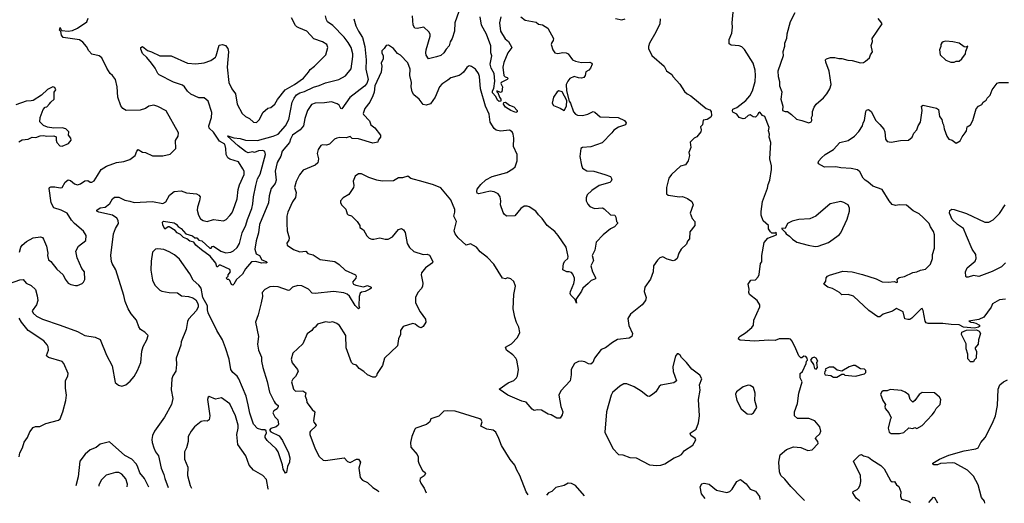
# Model space of a CAD drawing. Extents: x 1954683 to 2060285, y 904798 to 1016299.
# Tile 62 of 256: x 1984692 to 1994264, y 906434 to 911137. Entities that reach past the tile are written whole.
import ezdxf

# ---------------------------------------------------------------- set-up
doc = ezdxf.new("R2010")
doc.units = 0

msp = doc.modelspace()

# ---------------------------------------------------------------- linework, layer by layer
at = {"layer": '0CON10XD'}
for points in [[(1988961.4, 911215), (1988921.4, 911105), (1988919.1, 911025), (1988897.7, 910955), (1988877.6, 910922.4), (1988867.1, 910882.9), (1988839.7, 910850.3), (1988815, 910812.9), (1988785, 910790), (1988745, 910774.3), (1988665, 910757.5), (1988645, 910792.5), (1988640.8, 910815), (1988644.3, 910845), (1988682.2, 910975), (1988682.5, 910995), (1988669.3, 911019.3), (1988622.6, 911062.6), (1988555, 911050), (1988535, 911055.8), (1988518.2, 911085), (1988510, 911175)], [(1992321.8, 906462.9), (1992291.3, 906491.3), (1992188.3, 906598.3), (1992129.2, 906669.2), (1992092.9, 906705), (1992079.1, 906739.1), (1992072.5, 906835), (1992084.2, 906905.8), (1992145, 906958.8), (1992215, 906983.8), (1992285, 906977.8), (1992355, 906947.5), (1992395.7, 906954.3), (1992454.2, 907015), (1992450.8, 907035), (1992428, 907065), (1992432, 907075), (1992470.6, 907109.4), (1992480, 907135), (1992469.3, 907179.3), (1992421.2, 907235), (1992365, 907258.6), (1992255, 907258.8), (1992224, 907285), (1992225.8, 907324.2), (1992252, 907405), (1992268, 907505), (1992298.8, 907615), (1992278.8, 907655), (1992280, 907695), (1992303.3, 907715), (1992337.5, 907795), (1992340, 907815), (1992350, 907825), (1992347.5, 907845), (1992335, 907862.5), (1992313.6, 907866.4), (1992295, 907850), (1992285, 907850), (1992267, 907867), (1992237.7, 907937.7), (1992200.7, 908010.7), (1992185, 908030), (1992173.6, 908033.6), (1992075, 908033.8), (1992035, 908016), (1991975, 908021.9), (1991835, 908010), (1991695, 908020.8), (1991680, 908030), (1991682, 908045), (1991695, 908060), (1991749.1, 908090.9), (1991808.8, 908145), (1991825, 908167.5), (1991828.8, 908215), (1991888.8, 908345), (1991886.2, 908365), (1991861.2, 908405), (1991786.7, 908465), (1991780, 908485), (1991782.5, 908515), (1991773.6, 908566.4), (1991800, 908605), (1991845, 908607.5), (1991870, 908635), (1991879.3, 908660.7), (1991893.6, 908766.4), (1991906.4, 908783.6), (1991906.2, 908845), (1991928.8, 908971.2), (1991965, 909012.5), (1992050, 909045), (1992045, 909070), (1992035, 909060), (1992005, 909060), (1991990, 909075), (1991973, 909103), (1991970, 909135), (1991919.5, 909179.5), (1991900, 909235), (1991901.2, 909271.2), (1991911.7, 909368.3), (1991962.7, 909497.3), (1991967.1, 909535), (1991984.3, 909575), (1992000.5, 909679.5), (1991999.2, 909715), (1991984, 909785), (1991994.1, 909944.1), (1991976.7, 909995), (1991980, 910025), (1991972.5, 910055), (1991979.3, 910089.3), (1991937, 910197), (1991913.9, 910203.9), (1991887, 910237), (1991875, 910230), (1991865, 910210), (1991845, 910190), (1991822.3, 910192.3), (1991795, 910212.5), (1991775, 910206.7), (1991742.5, 910175), (1991725, 910171.2), (1991687.5, 910185), (1991665, 910216.7), (1991626.2, 910236.2), (1991622, 910252), (1991625, 910266.2), (1991665, 910283.8), (1991749.7, 910350.3), (1991789.2, 910395), (1991815.8, 910445), (1991843, 910537), (1991846.7, 910593.3), (1991842.5, 910645), (1991823.2, 910713.2), (1991737.5, 910847.5), (1991711.7, 910871.7), (1991685, 910882.5), (1991608.8, 910888.8), (1991590.5, 910900.5), (1991590, 910945), (1991615.6, 911004.4), (1991621.2, 911065), (1991617.5, 911105), (1991631.9, 911245)], [(1992228.8, 911205), (1992182.5, 911115), (1992150, 910995), (1992148, 910955), (1992126.2, 910905), (1992128, 910875), (1992110.8, 910825), (1992113.8, 910785), (1992062.9, 910635), (1992064.2, 910585), (1992079.2, 910535), (1992080, 910495), (1992100, 910435), (1992091.2, 910365), (1992111.2, 910295), (1992107.5, 910255), (1992133.9, 910243.9), (1992155, 910243.3), (1992196.7, 910215), (1992245, 910169.2), (1992295.6, 910155.6), (1992365, 910133.3)], [(1984595, 908572.4), (1984695, 908608.8), (1984725, 908609.2), (1984754.6, 908574.6), (1984805, 908550.8), (1984845, 908512.5), (1984862.2, 908452.2), (1984868.2, 908405), (1984855.9, 908364.1), (1984815, 908306.7), (1984822.6, 908282.6), (1984856.2, 908255), (1984915, 908224.4), (1985085.4, 908165.4), (1985255, 908105.7), (1985325, 908064.5), (1985425, 908050.9), (1985475, 908025.8), (1985535.5, 907875.5), (1985591.3, 907771.3), (1985619.3, 907609.3), (1985652.3, 907582.3), (1985685, 907572), (1985725, 907586), (1985765, 907620.8), (1985805, 907668.1), (1985838, 907725), (1985870, 907805), (1985880, 907915), (1985891.4, 907958.6), (1985928.6, 908025), (1985940, 908065), (1985909.3, 908099.3), (1985867.5, 908125), (1985851.4, 908151.4), (1985827.8, 908215), (1985776.4, 908276.4), (1985746.9, 908326.9), (1985718.9, 908395), (1985706.4, 908456.4), (1985627.6, 908705), (1985591.2, 908765), (1985585.4, 908785), (1985580, 908845), (1985605.7, 909055), (1985623, 909107), (1985652.7, 909155), (1985650.9, 909185), (1985637.3, 909207.3), (1985593.8, 909235), (1985462, 909265), (1985443.8, 909275), (1985441.2, 909285), (1985475, 909306.2), (1985523.3, 909315), (1985536.6, 909323.4), (1985569.6, 909350.4), (1985595.6, 909395), (1985615, 909411.9), (1985655, 909411.1), (1985715, 909382.3), (1985762.4, 909372.4), (1985805, 909358.5), (1985985, 909368.4), (1986085, 909348.6), (1986112.8, 909367.2), (1986148.9, 909431.1), (1986195, 909466.4), (1986263.6, 909473.6), (1986315, 909452.2), (1986412.7, 909442.7), (1986435, 909431.2), (1986445.8, 909415), (1986440, 909375), (1986419.5, 909315), (1986417.5, 909285), (1986429.5, 909235), (1986451.6, 909201.6), (1986475, 909185.4), (1986515, 909174.5), (1986575, 909194.3), (1986675, 909182), (1986698.8, 909195), (1986736.2, 909233.8), (1986755, 909256), (1986768.5, 909285), (1986807.3, 909395), (1986816.7, 909485), (1986829.7, 909530.3), (1986875, 909632.5), (1986874.3, 909664.3), (1986862.5, 909685), (1986819.4, 909755), (1986735, 909780), (1986714.3, 909795), (1986700.5, 909825), (1986697.7, 909885), (1986685.4, 909925), (1986636.3, 909956.3), (1986575, 910044.2), (1986535, 910083.3), (1986530, 910105), (1986556, 910185), (1986558.7, 910235), (1986524.6, 910345), (1986485, 910376.2), (1986435, 910377.5), (1986355, 910412), (1986323.2, 910443.2), (1986296.2, 910485), (1986275, 910500), (1986188.2, 910528.2), (1986049.5, 910599.5), (1986033.8, 910615), (1986010, 910665), (1985973.3, 910715), (1985929.2, 910769.2), (1985885, 910809.2), (1985868.8, 910848.8), (1985871.2, 910865), (1985885, 910875.8), (1985935.7, 910835.7), (1985975, 910825.5), (1986055, 910786.4), (1986165, 910784.5), (1986325, 910715.4), (1986405, 910706.5), (1986485, 910717.5), (1986550.9, 910739.1), (1986595, 910772.9), (1986602.2, 910785), (1986631.9, 910888.1), (1986665, 910896), (1986693.3, 910885), (1986715.3, 910855.3), (1986723.9, 910823.9), (1986710, 910675), (1986726.7, 910525), (1986755.7, 910465), (1986788.9, 910415), (1986805.6, 910315), (1986855, 910224), (1986886.4, 910196.4), (1986927.4, 910177.4), (1986965, 910140), (1986995, 910136.2), (1987025, 910166.7), (1987056, 910235), (1987103.3, 910275), (1987135, 910283.3), (1987171.2, 910315), (1987197.8, 910362.2), (1987274.7, 910455.3), (1987365, 910506.2), (1987451.9, 910568.1), (1987501.1, 910625), (1987515, 910650.8), (1987559.2, 910685), (1987670, 910795), (1987689.5, 910865), (1987679.2, 910895), (1987635, 910921.4), (1987551.3, 910951.3), (1987484.1, 911024.1), (1987405, 911056), (1987385.9, 911065.9), (1987375, 911080), (1987336.2, 911155)], [(1984692.2, 908875), (1984702.2, 908925), (1984715, 908945.8), (1984758.9, 908981.1), (1984825, 909014.2), (1984895, 909026.7), (1984915, 909017.5), (1984925, 909002.5), (1984952, 908935), (1984966.7, 908865), (1984964, 908844), (1984971.7, 908801.7), (1984995, 908786.7), (1985052.4, 908712.4), (1985114.3, 908654.3), (1985133.8, 908615), (1985165, 908573.3), (1985191.2, 908561.2), (1985235, 908552), (1985255, 908553.8), (1985298.3, 908571.7), (1985312.5, 908585), (1985325, 908610), (1985321.2, 908685), (1985297.3, 908717.3), (1985251.2, 908821.2), (1985238.8, 908885), (1985263.3, 908935), (1985335, 908990), (1985339.3, 909039.3), (1985311.7, 909081.7), (1985224.3, 909154.3), (1985195, 909186.2), (1985153.3, 909255), (1985096.7, 909285), (1985025, 909306.2), (1985000, 909355), (1984977.5, 909495), (1984983.4, 909506.6), (1984995, 909511.4), (1985035, 909513.1), (1985085, 909500.8), (1985105, 909506), (1985135, 909556), (1985165, 909580.8), (1985185, 909574.2), (1985225, 909539.4), (1985255, 909532.2), (1985285, 909540), (1985325, 909569.2), (1985355, 909572), (1985378.3, 909558.3), (1985395, 909556.2), (1985415, 909570), (1985448.6, 909621.4), (1985485, 909679.2), (1985535, 909712.9), (1985635, 909748), (1985705, 909756.7), (1985763.6, 909776.4), (1985815, 909816.7), (1985831.7, 909858.3), (1985845, 909873.3), (1985885, 909848.8), (1985913.9, 909843.9), (1985985, 909813.8), (1986085, 909814), (1986155, 909830), (1986210, 909885), (1986207, 909963), (1986234, 910005), (1986235.7, 910035), (1986115, 910252), (1986034.2, 910294.2), (1985995, 910306), (1985947.5, 910295), (1985915, 910274), (1985865, 910258), (1985727.5, 910255), (1985695, 910274.2), (1985675, 910298), (1985648.1, 910381.9), (1985640.6, 910485), (1985624, 910555), (1985596, 910595), (1985573.2, 910613.2), (1985538.2, 910665), (1985489.4, 910765), (1985464.6, 910784.6), (1985395, 910802.9), (1985365.3, 910835.3), (1985343.3, 910875), (1985305, 910917.8), (1985275, 910939.5), (1985114.3, 910964.3), (1985100, 910985), (1985091.7, 911021.7), (1985080, 911035), (1985085, 911060), (1985091.7, 911041.7), (1985102.5, 911032.5), (1985165, 911025.7), (1985205, 911033.1), (1985255, 911055.6), (1985345.8, 911115), (1985358.3, 911151.7)], [(1987941.5, 911145), (1987961.4, 911078.6), (1987985.3, 911025), (1988024.1, 910965), (1988046.7, 910875), (1988060.2, 910745), (1988057.3, 910655), (1988080, 910555), (1988066.2, 910515), (1988045, 910491.2), (1987901.1, 910378.9), (1987825, 910271.2), (1987815, 910273.8), (1987796.9, 910305), (1987780.1, 910320.1), (1987725, 910339.1), (1987655, 910328), (1987565, 910324.6), (1987528.3, 910311.7), (1987489.8, 910255), (1987464.6, 910174.6), (1987452.5, 910105), (1987417.5, 910065), (1987345, 910013.5), (1987324.6, 909975.4), (1987315, 909942), (1987245, 909858.9), (1987229.5, 909810.5), (1987195, 909747.5), (1987176.5, 909665), (1987186.2, 909575), (1987175, 909542.5), (1987136.2, 909495), (1987116.2, 909425), (1987111.2, 909355), (1987024.3, 909145), (1987012.9, 909065), (1986990, 908985), (1986978.8, 908905), (1986991.7, 908861.7), (1987023.9, 908843.9), (1987045, 908802.5), (1987087.5, 908785), (1987098, 908775), (1987085, 908768), (1987065, 908772.5), (1987045, 908768.6), (1986985, 908784.5), (1986945, 908781.2), (1986887, 908713), (1986858.9, 908661.1), (1986800.8, 908609.2), (1986775.7, 908564.3), (1986765, 908556.7), (1986750.7, 908560.7), (1986735, 908600), (1986725, 908610), (1986711.7, 908611.7), (1986700, 908625), (1986718.3, 908641.7), (1986720, 908655), (1986742.5, 908685), (1986735, 908707.5), (1986645, 908750), (1986631.7, 908748.3), (1986616.7, 908733.3), (1986610, 908735), (1986598.3, 908768.3), (1986545, 908838.8), (1986458.3, 908898.3), (1986405, 908944), (1986385, 908974), (1986345, 908984.4), (1986316.8, 909006.8), (1986285, 909018.9), (1986255, 909046.7), (1986223.4, 909063.4), (1986205, 909086.7), (1986145, 909124), (1986135, 909123.3), (1986105, 909101.2), (1986083.1, 909143.1), (1986082.2, 909167.8), (1986091.7, 909178.3), (1986195, 909163.1), (1986215, 909149.4), (1986231.9, 909125), (1986261.5, 909105), (1986307.5, 909055), (1986373.3, 909035), (1986395, 909016.2), (1986416, 909015), (1986435, 908993.8), (1986462, 908985), (1986540, 908915), (1986552.5, 908915), (1986565, 908932.5), (1986575, 908933.8), (1986647.5, 908885), (1986695, 908871.2), (1986745, 908877.1), (1986772.1, 908887.9), (1986807.5, 908922.5), (1986830, 908960), (1986856.7, 909065), (1986892, 909138), (1986906.6, 909195), (1986949.5, 909300.5), (1986959.6, 909345), (1986964.7, 909415), (1986987.5, 909525), (1987005, 909589.2), (1987030, 909635), (1987082.7, 909825), (1987077.1, 909855), (1987055, 909865.6), (1987015, 909860.9), (1986975, 909845.6), (1986955, 909852), (1986915, 909843.6), (1986887.5, 909855), (1986815, 909910.6), (1986712.5, 910005), (1986715, 910008.8), (1986775, 909989.2), (1986835, 909980.8), (1986886.3, 909966.3), (1987005, 909962.9), (1987155, 910003.2), (1987205.3, 910024.7), (1987276.7, 910103.3), (1987307.3, 910165), (1987341.5, 910335), (1987360, 910375), (1987382.9, 910405), (1987415, 910425.3), (1987462.7, 910437.3), (1987550, 910480), (1987605, 910495.8), (1987665, 910523.1), (1987795, 910556.7), (1987859.1, 910590.9), (1987915, 910658.8), (1987932.3, 910777.7), (1987931.8, 910805), (1987915.7, 910865), (1987885.5, 910915), (1987845.7, 910965.7), (1987735, 911081.5), (1987686.2, 911116.2), (1987675, 911136), (1987666.4, 911175)], [(1989563.6, 911163.6), (1989605, 911131.4), (1989711.7, 911111.7), (1989735, 911093.8), (1989775, 911087.5), (1989825.7, 911055.7), (1989882.5, 910955), (1989879.2, 910935), (1989864.2, 910915), (1989859.4, 910895), (1989875.6, 910845), (1989895, 910814.3), (1989925, 910807.5), (1989971.2, 910818.8), (1990004.2, 910814.2), (1990025, 910803.3), (1990067.8, 910747.8), (1990095, 910732.5), (1990155, 910720.8), (1990235, 910722.5), (1990253.9, 910713.9), (1990256, 910705), (1990240.8, 910665), (1990225, 910646), (1990195, 910630), (1990188, 910595), (1990175, 910576.2), (1990155, 910569.2), (1990125, 910570), (1990082.5, 910585), (1990040, 910565), (1990019.5, 910540.5), (1990005.6, 910505), (1990008.9, 910445), (1990033.3, 910345), (1990045.7, 910325), (1990075, 910241.2), (1990095, 910217.5), (1990115, 910209.2), (1990165, 910206.2), (1990215, 910216.7), (1990267, 910243), (1990285, 910236), (1990335, 910192.5), (1990510, 910185), (1990572.5, 910155), (1990586.7, 910135), (1990580, 910115), (1990515, 910093.3), (1990467.3, 910062.7), (1990448, 910035), (1990355, 909938), (1990245, 909900), (1990165, 909892.9), (1990147.1, 909882.9), (1990137.5, 909805), (1990153.4, 909723.4), (1990165, 909694), (1990205, 909668), (1990275, 909664), (1990381.4, 909631.4), (1990435, 909613.3), (1990450, 909585), (1990443.6, 909566.4), (1990430, 909555), (1990325, 909526), (1990255, 909476), (1990208.8, 909435), (1990198.6, 909405), (1990200, 909375), (1990215, 909342), (1990235, 909321.2), (1990280.5, 909300.5), (1990356.4, 909306.4), (1990375, 909297.5), (1990435, 909240), (1990477.5, 909235), (1990488.8, 909215), (1990493.3, 909175), (1990502.5, 909165), (1990502.5, 909155), (1990475, 909121.2), (1990435, 909103.8), (1990365, 909046), (1990295.6, 908974.4), (1990284.2, 908895), (1990256.7, 908845), (1990270.6, 908795), (1990245.7, 908745), (1990259.2, 908685), (1990293.3, 908625), (1990285, 908613.8), (1990247.7, 908602.3), (1990219.7, 908570.3), (1990165.8, 908525), (1990154.2, 908495.8), (1990100, 908415), (1990105, 908380), (1990092.5, 908415), (1990048.8, 908458.8), (1990043, 908473), (1990045.8, 908495), (1990078.3, 908571.7), (1990087.1, 908605), (1990085.7, 908625), (1990070.9, 908660.9), (1990055, 908678.8), (1990035, 908686.2), (1990010, 908685), (1989973.3, 908705), (1989978, 908765), (1989990.9, 908789.1), (1990020, 908815), (1990023.3, 908835), (1990004.2, 908924.2), (1989927.9, 909037.9), (1989895.7, 909075.7), (1989818.6, 909135), (1989771.2, 909205), (1989735, 909240), (1989711.2, 909275), (1989645, 909316.7), (1989625, 909323.8), (1989595, 909323.3), (1989565, 909300), (1989505, 909230), (1989425, 909226.7), (1989401.2, 909245), (1989392.4, 909262.4), (1989368, 909335), (1989370, 909375), (1989362, 909415), (1989342.3, 909442.3), (1989305, 909462), (1989265, 909468.1), (1989155, 909443.3), (1989141.2, 909451.2), (1989136.2, 909465), (1989140, 909490), (1989176.7, 909535), (1989225, 909579.4), (1989285, 909613.1), (1989427.8, 909652.2), (1989486.2, 909685), (1989508.6, 909705), (1989528.1, 909765), (1989527.5, 909825), (1989491.2, 909905), (1989497.1, 909985), (1989490.6, 910025), (1989480.8, 910045), (1989455, 910061.4), (1989365, 910052), (1989325, 910061.2), (1989305, 910077.5), (1989265, 910140), (1989255, 910217.5), (1989220.8, 910295), (1989170.5, 910465), (1989162.5, 910585), (1989152, 910615), (1989124.1, 910654.1), (1989085, 910680), (1989065, 910686.7), (1989055, 910683.3), (1989038.3, 910671.7), (1989007.5, 910625), (1988985, 910605.7), (1988965, 910594.4), (1988885, 910572.2), (1988855, 910548.1), (1988795, 910508.2), (1988774.6, 910485), (1988731.2, 910385), (1988685, 910318.9), (1988645, 910305.6), (1988615, 910313.1), (1988574.5, 910365), (1988524.5, 910405), (1988507.3, 910435), (1988498.5, 910485), (1988500, 910525), (1988484, 910595), (1988488.8, 910655), (1988467, 910717), (1988395, 910792), (1988365, 910806.7), (1988325, 910856.2), (1988277.7, 910887.7), (1988255, 910886.7), (1988236.7, 910855), (1988214.2, 910835), (1988212.5, 910815), (1988224.2, 910785), (1988225.8, 910755), (1988206.7, 910715), (1988211.4, 910685), (1988206.2, 910625), (1988143.5, 910495), (1988137.6, 910432.4), (1988125, 910396.7), (1988095.7, 910334.3), (1988046.1, 910273.9), (1988032.5, 910225), (1988036.2, 910215), (1988092.6, 910152.6), (1988106.2, 910115), (1988146, 910086), (1988198.5, 910015), (1988200, 909995), (1988178.8, 909965), (1988173.3, 909946.7), (1988125, 909937.1), (1987985, 909978.1), (1987925, 909983.1), (1987905, 910002.5), (1987865, 909989.2), (1987805, 909990), (1987775.9, 909984.1), (1987754.2, 909975.8), (1987703.6, 909926.4), (1987675, 909917.5), (1987635, 909920), (1987620, 909915), (1987592.5, 909875), (1987583.9, 909836.1), (1987598, 909785), (1987591.2, 909745), (1987565, 909722), (1987446.8, 909673.2), (1987412.2, 909627.8), (1987381.1, 909565), (1987363.1, 909505), (1987380, 909455), (1987372.7, 909407.3), (1987345, 909366.7), (1987297.5, 909265), (1987288, 909225), (1987288.6, 909155), (1987292, 909085), (1987313.3, 909015), (1987307.7, 908992.3), (1987290, 908965), (1987292.5, 908945), (1987353.2, 908903.2), (1987415, 908880), (1987475, 908886.2), (1987495, 908862), (1987545, 908850.8), (1987615, 908805.7), (1987755, 908784), (1987797.4, 908757.4), (1987855, 908700), (1987956.2, 908655), (1987963.6, 908643.6), (1987961.2, 908625), (1987926.7, 908585), (1987937.5, 908565), (1987960, 908555), (1988035, 908540.8), (1988075, 908552.9), (1988108.8, 908535), (1988110, 908525), (1988095, 908516.2), (1988050, 908495), (1988015, 908486.9), (1988003.4, 908476.6), (1987992.9, 908445), (1987988.8, 908355), (1987995.6, 908335), (1987985.8, 908324.2), (1987955, 908358.8), (1987897.9, 908447.9), (1987876.8, 908466.8), (1987845, 908480.4), (1987744.5, 908494.5), (1987565.5, 908474.5), (1987536.9, 908476.9), (1987501.2, 908515), (1987435, 908548.2), (1987395, 908552.5), (1987345, 908537.1), (1987315, 908505.7), (1987305, 908502.5), (1987205, 908538), (1987155, 908543.3), (1987125, 908540), (1987075, 908513.3), (1987050, 908485), (1987051.2, 908445), (1987040, 908385), (1987012.3, 908267.7), (1986985.8, 908195), (1987014, 908055), (1987003.2, 907983.2), (1987015, 907923.3), (1987042.2, 907855), (1987043.1, 907815), (1987055.5, 907755), (1987098.1, 907618.1), (1987119.4, 907515), (1987165.7, 907425)], [(1990918, 911145), (1990916, 911095), (1990877.5, 911015), (1990815, 910910), (1990803.6, 910876.4), (1990803.8, 910855), (1990838.3, 910788.3), (1990955.9, 910685.9), (1990980.5, 910640.5), (1991032.5, 910605), (1991045, 910582.5), (1991108.8, 910508.8), (1991155, 910437.5), (1991182.5, 910415), (1991217.5, 910395), (1991365, 910273.8), (1991401.7, 910261.7), (1991413.3, 910245), (1991416.7, 910205), (1991409.5, 910190.5), (1991375, 910167.5), (1991335, 910160), (1991330, 910115), (1991310, 910095), (1991317.5, 910065), (1991312.5, 910045), (1991275, 909997.5), (1991247.5, 909985), (1991211.2, 909945), (1991216.7, 909895), (1991197.5, 909845), (1991203.3, 909815), (1991191.2, 909765), (1991165, 909726.7), (1991115, 909713.8), (1991027.6, 909632.4), (1991004.2, 909595), (1990978.8, 909505), (1990980, 909445), (1990995, 909430), (1991105, 909413.8), (1991135, 909417.5), (1991185, 909398.8), (1991227.9, 909367.9), (1991240, 909335), (1991210, 909255), (1991231.2, 909205), (1991253.9, 909173.9), (1991256.7, 909135), (1991207.5, 909075), (1991203.3, 909005), (1991185, 908982.5), (1991174, 908955), (1991121.2, 908905), (1991098.8, 908865), (1991084.1, 908815.9), (1991065, 908800), (1991045, 908793.3), (1990987.7, 908807.7), (1990945, 908830), (1990915, 908822.5), (1990891.7, 908798.3), (1990855, 908742.5), (1990850, 908685), (1990826, 908615), (1990770, 908535), (1990764.1, 908494.1), (1990784, 908435), (1990775.8, 908405), (1990744, 908365), (1990631.2, 908275), (1990605, 908230), (1990614.2, 908164.2), (1990648.8, 908085), (1990642.5, 908055), (1990618.3, 908041.7), (1990505, 908025.7), (1990455, 907999.2), (1990385.5, 907944.5), (1990345, 907930), (1990280, 907845), (1990264, 907805), (1990245, 907788.8), (1990221.2, 907791.2), (1990185, 907810), (1990155, 907816.7), (1990125, 907812.5), (1990085, 907792.5), (1990053.3, 907735), (1990053.8, 907685), (1990043.8, 907625), (1989951.7, 907528.3), (1989933.9, 907486.1), (1989952, 907375), (1989972, 907325), (1989965.9, 907294.1), (1989945, 907262.5), (1989915, 907263.8), (1989857.5, 907295), (1989830.5, 907300.5), (1989765, 907340), (1989725, 907343.3), (1989695, 907336.7), (1989675, 907350), (1989615, 907416.2), (1989575, 907426.2), (1989437.5, 907485), (1989352.5, 907545), (1989442.5, 907605), (1989495, 907627.5), (1989522.5, 907655), (1989532.5, 907675), (1989542.5, 907735), (1989526.2, 907825), (1989516.2, 907845), (1989487, 907877), (1989426.2, 907925), (1989416.4, 907953.6), (1989472.5, 907985), (1989531.2, 908045), (1989553.6, 908096.4), (1989545, 908147.5), (1989521.2, 908191.2), (1989504.2, 908244.2), (1989488.6, 908325), (1989495.8, 908465), (1989510.8, 908545), (1989495, 908592.5), (1989466.1, 908616.1), (1989435, 908626.7), (1989415, 908617.5), (1989385, 908622.5), (1989300.3, 908760.3), (1989238.8, 908825), (1989170.3, 908880.3), (1989132.5, 908925), (1989075, 908958), (1989032.5, 908945), (1988956.2, 909015), (1988926, 909055), (1988916, 909085), (1988937.5, 909175), (1988914.2, 909225), (1988924, 909265), (1988922.3, 909292.3), (1988884, 909385), (1988785, 909501.2), (1988715, 909532.5), (1988615, 909558.6)], [(1989370, 911165), (1989356.2, 911105), (1989366.1, 911026.1), (1989410.9, 910950.9), (1989443.3, 910925), (1989477.7, 910867.7), (1989437, 910813), (1989399.5, 910720.5), (1989390.6, 910675), (1989400, 910595), (1989411.4, 910581.4), (1989432.5, 910575), (1989440, 910565), (1989432.5, 910555), (1989373.3, 910525), (1989371.2, 910515), (1989386.2, 910485), (1989380, 910435), (1989365, 910430), (1989330, 910445), (1989330, 910435), (1989340, 910430), (1989356.2, 910385), (1989370, 910365), (1989371.2, 910345), (1989355, 910342.1), (1989336.7, 910355), (1989319.8, 910389.8), (1989289.2, 910425), (1989287.1, 910445), (1989301.8, 910468.2), (1989312.6, 910537.4), (1989303.8, 910615), (1989275.3, 910665), (1989264.8, 910705), (1989282.2, 910785), (1989273.8, 910815), (1989272.6, 910882.6), (1989231.9, 910995), (1989181.4, 911085), (1989170.3, 911165)], [(1990485, 911148.8), (1990545, 911133.8), (1990576.7, 911145)], [(1992365, 910133.3), (1992387.5, 910145), (1992392.5, 910155), (1992388.8, 910185), (1992398, 910205), (1992400, 910245), (1992414, 910285), (1992434, 910315), (1992505, 910376), (1992539.2, 910415), (1992567.5, 910465), (1992580, 910505), (1992560, 910635), (1992527.5, 910725), (1992526.2, 910745), (1992535, 910756), (1992575, 910768), (1992615, 910770), (1992655, 910758.8), (1992685, 910758.8), (1992744.1, 910744.1), (1992785, 910741.2), (1992865, 910717.5), (1992895, 910721.2), (1992915, 910732), (1992953.6, 910766.4), (1992963.3, 910795), (1992983.3, 910825), (1992968.8, 910885), (1992981.2, 910925), (1992978.8, 910955), (1993076.7, 911095), (1993065, 911117.5), (1993037.3, 911147.3)], [(1993775, 910722.5), (1993797, 910733), (1993825, 910732.5), (1993852.5, 910755), (1993887.5, 910805), (1993888.3, 910831.7), (1993910, 910880), (1993895, 910870), (1993875, 910873.3), (1993825, 910908), (1993765, 910920), (1993695, 910927.5), (1993669.3, 910920.7), (1993657, 910913), (1993647.5, 910895), (1993646.7, 910875), (1993632.5, 910845), (1993640, 910795), (1993695, 910743.3), (1993745, 910723.3), (1993775, 910722.5)], [(1984685, 909950), (1984715, 909970), (1984775, 909973.8), (1984815, 909993.8), (1984848.3, 909991.7), (1984891.7, 910008.3), (1984925, 910010), (1984955, 910003.3), (1985025, 910007.5), (1985046.7, 909996.7), (1985046.2, 909965), (1985054.2, 909944.2), (1985081.7, 909911.7), (1985105, 909906.7), (1985165.8, 909934.2), (1985193.6, 909966.4), (1985190, 909985), (1985167.5, 910015), (1985170, 910045), (1985140, 910075), (1985105, 910086.7), (1985025, 910083.3), (1984963, 910093), (1984925, 910107.5), (1984887.5, 910145), (1984893, 910187), (1984920, 910265), (1984940, 910285), (1984955, 910290), (1984983, 910317), (1984993.6, 910336.4), (1985027.5, 910365), (1985028.3, 910431.7), (1985042.5, 910455), (1985035, 910477.5), (1985015, 910482.5), (1984961.7, 910458.3), (1984905, 910402.5), (1984825, 910352.5), (1984803.6, 910346.4), (1984755, 910346), (1984655, 910310)], [(1989985, 910252.5), (1990007.5, 910295), (1990012.3, 910352.3), (1989964.3, 910434.3), (1989935, 910446), (1989916.1, 910433.9), (1989880, 910385), (1989867.5, 910325), (1989881.7, 910301.7), (1989945, 910276.7), (1989985, 910252.5)], [(1994275, 908420), (1994215.7, 908414.3), (1994147.5, 908375), (1994135, 908342.5), (1994063.8, 908245), (1994015, 908223.1), (1993920, 908205), (1993940, 908195), (1993965, 908192.5), (1993986.8, 908186.8), (1994023.3, 908165), (1994023.3, 908155), (1994012.7, 908147.3), (1993973, 908137), (1993867, 908147), (1993825, 908170), (1993748.3, 908171.7), (1993665, 908184.3), (1993525, 908183.3), (1993505, 908190), (1993496, 908205), (1993475, 908307.5), (1993465, 908328), (1993455, 908326), (1993365, 908234.3), (1993345, 908222.5), (1993325, 908220), (1993297, 908227), (1993279.2, 908295), (1993215, 908328.8), (1993176.3, 908303.7), (1993085.7, 908274.3), (1993055, 908248.8), (1993035, 908246.7), (1992947.6, 908307.6), (1992798.8, 908448.8), (1992745, 908463.8), (1992685, 908462.5), (1992663.3, 908485), (1992595, 908524.2), (1992547.5, 908535), (1992510, 908565), (1992527.5, 908595), (1992533.4, 908626.6), (1992546.6, 908643.4), (1992565, 908652.9), (1992695, 908690), (1992785, 908684), (1992885, 908658.2), (1993017.6, 908617.6), (1993075, 908589.2), (1993135, 908584.3), (1993195, 908590), (1993215, 908582.5), (1993226.2, 908585), (1993222.5, 908615), (1993240.5, 908629.5), (1993295, 908638.1), (1993375, 908679.2), (1993415, 908684.2), (1993447.7, 908702.3), (1993498.3, 908711.7), (1993545, 908760), (1993566.1, 908815), (1993566.2, 908855), (1993585.2, 908915), (1993586.7, 909045), (1993575, 909077.5), (1993545, 909122.5), (1993532, 909155), (1993475, 909213.3), (1993435, 909248.8), (1993378.8, 909278.8), (1993312.6, 909332.6), (1993245, 909337.5), (1993205, 909330.8), (1993175, 909338.8), (1993144, 909374), (1993075.9, 909485.9), (1992987.3, 909517.3), (1992938.7, 909558.7), (1992910, 909575), (1992892.3, 909595), (1992858.2, 909658.2), (1992836.3, 909676.3), (1992775, 909691.1), (1992675, 909696.9), (1992626.3, 909706.3), (1992515, 909701.2), (1992457.5, 909735), (1992453.8, 909745), (1992460, 909765), (1992486.7, 909795), (1992522, 909825), (1992605, 909876), (1992665, 909941.9), (1992746.6, 909963.4), (1992806.4, 910003.6), (1992849.1, 910050.9), (1992885.7, 910105), (1992892, 910135), (1992903.8, 910155), (1992916.7, 910245), (1992923.8, 910256.2), (1992945, 910262), (1992968.6, 910245), (1993016, 910155), (1993055, 910118.8), (1993091.2, 910071.2), (1993101.2, 910045), (1993110, 909975), (1993123.9, 909953.9), (1993165, 909946.2), (1993255, 909962), (1993333.6, 909966.4), (1993366.7, 909995), (1993385, 910033.3), (1993413.3, 910065), (1993426, 910105), (1993449.7, 910140.3), (1993464.4, 910255), (1993458.8, 910295), (1993475, 910305.8), (1993605, 910278), (1993624.1, 910264.1), (1993632.5, 910195), (1993656, 910165), (1993662, 910135), (1993674.2, 910114.2), (1993679.2, 910075), (1993706.2, 910005), (1993726, 909976), (1993756.1, 909966.1), (1993795, 909937.5), (1993835, 909960), (1993853.1, 909996.9), (1993882, 910035), (1993897.8, 910055), (1993904.4, 910095.6), (1993935.8, 910115), (1993956.9, 910155), (1993989.3, 910270.7), (1994013.3, 910295), (1994045, 910312.5), (1994057.5, 910335), (1994086.7, 910355), (1994096.7, 910375), (1994125, 910403.8), (1994144.3, 910455), (1994195, 910520), (1994215, 910525.8), (1994305, 910525.7)], [(1989515, 910234.4), (1989466.2, 910255), (1989415, 910286.7), (1989396.7, 910315), (1989399.2, 910330.8), (1989415, 910334.3), (1989455, 910306), (1989495, 910290), (1989529.2, 910255), (1989530, 910240), (1989515, 910234.4)], [(1988615, 909558.6), (1988495, 909594.2), (1988465, 909615.8), (1988415, 909600), (1988375, 909598.6), (1988325, 909568.6), (1988215, 909566.2), (1988165, 909576.2), (1988085, 909603.8), (1988016.4, 909636.4), (1987985, 909636.7), (1987953.3, 909615), (1987934.1, 909565.9), (1987940, 909525), (1987936.2, 909505), (1987893.6, 909436.4), (1987837.5, 909405), (1987810, 909375), (1987810, 909355), (1987823, 909333), (1987862.5, 909295), (1987875, 909250), (1987885, 909240), (1987919.3, 909229.3), (1987972.5, 909175), (1987997.5, 909135), (1988000, 909115), (1988035, 909092.5), (1988066.7, 909035), (1988091.2, 909011.2), (1988115, 909002), (1988135, 909002.5), (1988195, 909014.4), (1988245, 909002.5), (1988275, 909002), (1988315, 909026.2), (1988375, 909097.5), (1988405, 909107.5), (1988425, 909092.5), (1988438.8, 909068.8), (1988460.6, 908960.6), (1988480.9, 908920.9), (1988525, 908884), (1988613.2, 908853.2), (1988655, 908856), (1988677.3, 908847.3), (1988708, 908785), (1988705, 908773.3), (1988635.8, 908724.2), (1988598.8, 908675), (1988594, 908655), (1988610, 908575), (1988608.6, 908545), (1988597.8, 908522.2), (1988563.8, 908485), (1988540, 908435), (1988539.2, 908385), (1988586.9, 908295), (1988638.1, 908225), (1988641.4, 908195), (1988616.2, 908155), (1988595, 908142), (1988568.8, 908148.8), (1988537.7, 908177.7), (1988515, 908181.2), (1988420, 908155), (1988393.3, 908115), (1988393.3, 908075), (1988373.8, 908035), (1988363.6, 907966.4), (1988240, 907845), (1988218.6, 907775), (1988168, 907695), (1988162.5, 907675), (1988148, 907662), (1988125, 907660), (1988072.9, 907682.9), (1988037.6, 907717.6), (1987994, 907745), (1987965, 907776.2), (1987935, 907788.8), (1987918.8, 907805), (1987866.7, 907945), (1987862, 908065), (1987802.7, 908162.7), (1987775, 908183.8), (1987735, 908197.5), (1987705, 908192), (1987665, 908200), (1987586.7, 908175), (1987563.9, 908146.1), (1987543.8, 908135), (1987533.8, 908115), (1987487.7, 908082.3), (1987443.8, 907985), (1987346.2, 907895), (1987330.8, 907835), (1987341.7, 907801.7), (1987394, 907735), (1987400.8, 907715), (1987375, 907666.7), (1987348.3, 907641.7), (1987335.8, 907615), (1987353.1, 907545), (1987375, 907525.6), (1987445, 907527.5), (1987475, 907510), (1987467.5, 907475), (1987479.2, 907445), (1987482.5, 907415), (1987535.6, 907345.6), (1987560, 907325), (1987548.6, 907235), (1987552.4, 907222.4), (1987576, 907195), (1987572, 907185), (1987518, 907135), (1987512, 907125), (1987512.5, 907105), (1987564.5, 906964.5), (1987605, 906890), (1987642.5, 906855), (1987665, 906851.2), (1987846.1, 906876.1), (1987880.7, 906840.7), (1987905, 906830), (1987965, 906864), (1987985, 906863.3), (1988004.2, 906835), (1987990, 906775), (1988003.8, 906685), (1988025, 906660), (1988075, 906636.7), (1988125, 906586.7), (1988176, 906556), (1988179.4, 906546)], [(1992425, 908932.5), (1992455, 908934.2), (1992555, 908971.2), (1992660, 909045), (1992675, 909063.3), (1992735, 909197.5), (1992758, 909275), (1992758, 909305), (1992746, 909335), (1992734.3, 909344.3), (1992705, 909360.8), (1992675, 909368), (1992572.5, 909345), (1992432.7, 909227.3), (1992375, 909202), (1992265, 909192.5), (1992202.7, 909177.3), (1992157.5, 909155), (1992135, 909107.5), (1992101.7, 909108.3), (1992101.7, 909101.7), (1992135, 909070), (1992143.6, 909053.6), (1992175, 909033.3), (1992205, 909001.2), (1992247.5, 908975), (1992355.9, 908944.1), (1992425, 908932.5)], [(1994275, 908772.5), (1994235.6, 908734.4), (1994145, 908688.6), (1994015, 908640), (1993965, 908648.8), (1993913.6, 908633.6), (1993895, 908632.5), (1993890, 908640), (1993886, 908685), (1993903.8, 908725), (1993981.2, 908788.8), (1993991.2, 908815), (1993986.2, 908855), (1993952.2, 908905), (1993895, 909034), (1993865.8, 909105.8), (1993807.5, 909145), (1993755.6, 909195), (1993729.6, 909255), (1993735, 909280), (1993755, 909294.2), (1993775, 909292), (1993895, 909250.8), (1994075, 909167.8), (1994115, 909168.5), (1994155, 909189.5), (1994218.2, 909251.8), (1994270.8, 909335)], [(1987165.7, 907425), (1987177.4, 907407.4), (1987205, 907385.8), (1987206.7, 907375), (1987195.4, 907354.6), (1987163.8, 907335), (1987154.1, 907314.1), (1987172, 907275), (1987201.2, 907245), (1987209.2, 907205), (1987205.8, 907195), (1987185, 907178.6), (1987135, 907161.9), (1987120, 907145), (1987135, 907128.1), (1987215, 907090), (1987247.1, 907045), (1987306, 906925), (1987320, 906875), (1987315.8, 906835.8), (1987296.4, 906793.6), (1987285, 906732.5), (1987275, 906726.7), (1987253.1, 906765), (1987247, 906807), (1987205.8, 906935.8), (1987184.7, 906964.7), (1987097.1, 907045), (1987078.1, 907075), (1987077.9, 907092.1), (1987091.9, 907115), (1987088.5, 907138.5), (1987075, 907150), (1987045, 907148.5), (1987005, 907160.8), (1986963.9, 907205), (1986930.8, 907310.8), (1986915, 907393.3), (1986894.3, 907475), (1986822.5, 907645), (1986805, 907670.5), (1986764.5, 907705), (1986744.7, 907734.7), (1986730, 907835), (1986694.5, 907945), (1986663.1, 908025), (1986607.5, 908115), (1986523.8, 908285), (1986516.7, 908315), (1986516.7, 908355), (1986472.5, 908435), (1986456, 908525), (1986435, 908556.2), (1986380, 908605), (1986345.8, 908665), (1986247, 908807), (1986198.9, 908848.9), (1986145, 908878), (1986095, 908902), (1986035, 908910), (1986012.5, 908905), (1985982.7, 908877.3), (1985970.3, 908789.7), (1985968.8, 908701.2), (1985982, 908605), (1986005.8, 908555), (1986055, 908507.5), (1986075, 908497.5), (1986145, 908485.6), (1986225, 908482), (1986265, 908453.3), (1986335, 908444), (1986375, 908431.2), (1986404.1, 908414.1), (1986422.5, 908385), (1986427.5, 908365), (1986427.5, 908345), (1986410.7, 908309.3), (1986334.4, 908225), (1986325, 908202.5), (1986311.2, 908125), (1986261.9, 908005), (1986258, 907972), (1986214.4, 907845), (1986217.3, 907785), (1986209.4, 907720.6), (1986181.4, 907675), (1986170.6, 907645), (1986166.5, 907536.5), (1986181.4, 907455), (1986169.4, 907395), (1986099.4, 907270.6), (1986002.9, 907135), (1985983.6, 907095), (1985977.9, 907055), (1985980, 907025), (1985995.6, 906975), (1986013.8, 906933.8), (1986041.9, 906895), (1986068.9, 906775), (1986094.4, 906715), (1986102.2, 906675), (1986136, 906586.9)], [(1984687.5, 906885), (1984693.8, 906925), (1984720.6, 906975), (1984735, 907030), (1984770, 907075), (1984790, 907130), (1984825, 907172), (1984845, 907180.6), (1984889.2, 907180.8), (1984945, 907210), (1985068.8, 907241.2), (1985086, 907255), (1985112, 907325), (1985141.1, 907435), (1985147.5, 907485), (1985138, 907555), (1985138.6, 907625), (1985160.8, 907675), (1985162.9, 907695), (1985120, 907795), (1985105, 907813.3), (1984973, 907853), (1984955, 907863.8), (1984952.9, 907872.9), (1984972.2, 907925), (1984970, 907955), (1984960.9, 907975), (1984928.5, 908015), (1984774.5, 908114.5), (1984708.9, 908195), (1984687.6, 908235)], [(1993965, 907810), (1993935, 907810), (1993908.3, 907838.3), (1993910, 907885), (1993894.3, 907935), (1993893.3, 907985), (1993846.4, 908075), (1993851.2, 908098.8), (1993895, 908119.5), (1993995, 908120), (1994018.7, 908108.7), (1994032.3, 908085), (1994013.8, 908025), (1994008.3, 907981.7), (1993981.2, 907945), (1993980, 907935), (1993992.5, 907915), (1993990, 907845), (1993970, 907825), (1993965, 907810)], [(1990885, 906801.2), (1990925, 906803.8), (1990965, 906816.7), (1991055, 906876.2), (1991097.7, 906892.3), (1991125, 906910), (1991155, 906946.7), (1991235, 907000), (1991261.2, 907045), (1991263.8, 907055), (1991258, 907065), (1991215.8, 907095), (1991210.8, 907115), (1991269.2, 907155), (1991291.7, 907218.3), (1991300, 907285), (1991292.7, 907442.7), (1991306, 907535), (1991300, 907585), (1991323.3, 907645), (1991305, 907680), (1991225, 907740), (1991173.9, 907803.9), (1991125, 907852.5), (1991112.5, 907875), (1991095, 907887.5), (1991085, 907887.5), (1991066.7, 907865), (1991042, 907765), (1991043.8, 907715), (1991077.5, 907625), (1991050, 907605), (1990925, 907583.3), (1990909.5, 907570.5), (1990875, 907516.7), (1990847.5, 907495), (1990815, 907473.3), (1990795, 907476.7), (1990733.3, 907525), (1990665, 907566.2), (1990595, 907596.7), (1990565, 907596.2), (1990525, 907573.3), (1990455, 907511.2), (1990442.8, 907487.2), (1990396.2, 907325), (1990380, 907125), (1990458.8, 906968.8), (1990515, 906908.8), (1990556.4, 906906.4), (1990625, 906881.2), (1990685.8, 906875.8), (1990815, 906810), (1990885, 906801.2)], [(1992435, 907740), (1992447.5, 907755), (1992442.5, 907805), (1992450, 907815), (1992435.8, 907845.8), (1992415, 907856.7), (1992393.6, 907846.4), (1992380, 907825), (1992410, 907785), (1992417.5, 907745), (1992435, 907740)], [(1992635, 907662.5), (1992685, 907690), (1992705, 907690), (1992715, 907680), (1992818.3, 907671.7), (1992906.1, 907693.9), (1992917.5, 907705), (1992917.5, 907725), (1992905, 907737.5), (1992865, 907743.3), (1992815, 907773.3), (1992795, 907773.3), (1992755, 907760), (1992685, 907720), (1992638.3, 907728.3), (1992605, 907757.5), (1992560.7, 907759.3), (1992521.7, 907738.3), (1992530, 907725), (1992520, 907715), (1992517.5, 907695), (1992522.5, 907685), (1992576.4, 907676.4), (1992605, 907662.5), (1992635, 907662.5)], [(1991805, 907301.2), (1991826.7, 907315), (1991856.7, 907365), (1991837.5, 907435), (1991842.5, 907505), (1991825, 907560), (1991795, 907580), (1991775, 907582.5), (1991723.9, 907566.1), (1991660.5, 907519.5), (1991651.2, 907495), (1991663.8, 907435), (1991705, 907353.3), (1991764.1, 907304.1), (1991805, 907301.2)], [(1994073.4, 906434.3), (1994071.4, 906455), (1994042.4, 906492.4), (1994008.2, 906615), (1993965, 906698), (1993905, 906755.8), (1993783.6, 906823.6), (1993765, 906828.1), (1993645, 906820), (1993615, 906810), (1993578.3, 906808.3), (1993570, 906815), (1993570, 906825), (1993635, 906863.3), (1993725, 906901.2), (1993874.1, 906944.1), (1993987.5, 906965), (1994009.2, 906975), (1994035.6, 907025), (1994079.4, 907075), (1994150, 907215), (1994176.9, 907285), (1994198.6, 907385), (1994205.8, 907545), (1994218.8, 907585), (1994255, 907616.2), (1994295, 907633.8)], [(1987111, 906567.4), (1987107.5, 906575), (1987093.3, 906665), (1987055, 906706), (1986965, 906756), (1986924.2, 906805), (1986889.2, 906895), (1986813.5, 907005), (1986804.5, 907104.5), (1986817.5, 907165), (1986815.4, 907195), (1986789.4, 907285), (1986735, 907402.5), (1986655, 907460), (1986596.4, 907446.4), (1986535, 907472.5), (1986523.9, 907466.1), (1986518.8, 907445), (1986540, 907285), (1986533.8, 907245), (1986515, 907232.5), (1986485, 907236), (1986455, 907228.8), (1986392.8, 907177.2), (1986358.8, 907135), (1986330.8, 907085), (1986330, 907035), (1986314, 906975), (1986294.2, 906935), (1986295.7, 906865), (1986327.8, 906785), (1986324.3, 906705), (1986349.1, 906609.1), (1986363.2, 906582.4)], [(1993165, 907113.6), (1993245, 907114.6), (1993286.2, 907123.8), (1993335, 907168.8), (1993375, 907162.5), (1993395, 907170), (1993415, 907163.3), (1993465, 907190), (1993563.3, 907295), (1993586.7, 907325), (1993600, 907355), (1993640, 907395), (1993646.4, 907443.6), (1993635, 907467.5), (1993585, 907510), (1993465, 907512.5), (1993435, 907491.2), (1993395, 907433.3), (1993375, 907417.5), (1993350, 907445), (1993335, 907487.5), (1993300, 907515), (1993265, 907532.5), (1993155, 907542.5), (1993125, 907528.8), (1993085, 907526.7), (1993072.3, 907517.7), (1993061.2, 907495), (1993084.1, 907434.1), (1993110, 907395), (1993102.5, 907375), (1993106.7, 907355), (1993140, 907315), (1993163.3, 907265), (1993153.3, 907245), (1993136.2, 907165), (1993143.8, 907125), (1993165, 907113.6)], [(1989634.5, 906516.8), (1989616.1, 906546.1), (1989555.6, 906705), (1989525, 906756), (1989506.4, 906805), (1989460.5, 906860.5), (1989375.6, 906995), (1989351.1, 907065), (1989321.9, 907125), (1989294.2, 907145), (1989234.2, 907154.2), (1989176.7, 907185), (1989188.8, 907225), (1989178.8, 907245), (1989165, 907255.8), (1988925, 907330), (1988855, 907334), (1988815, 907328.8), (1988767, 907283), (1988690, 907255), (1988680, 907225), (1988648.3, 907201.7), (1988543.3, 907165), (1988533.8, 907155), (1988503.3, 907085), (1988490, 907025), (1988495, 906980), (1988555, 906910), (1988566.4, 906886.4), (1988567.5, 906845), (1988576.7, 906815), (1988607.5, 906755), (1988633.8, 906733.8), (1988635.8, 906725.8), (1988625, 906702.5), (1988584.4, 906675.6), (1988583.1, 906655), (1988591.5, 906631.5), (1988625, 906580), (1988644, 906536.6)], [(1985946.8, 906590.7), (1985907.3, 906675), (1985859.2, 906729.2), (1985836.3, 906795), (1985825, 906817.5), (1985783.1, 906865), (1985715, 906898.7), (1985565, 907031.2), (1985475, 907010), (1985434.4, 906975.6), (1985378, 906955), (1985328.6, 906911.4), (1985276.7, 906845), (1985259.5, 906690.5), (1985237.5, 906604.9)], [(1992860.7, 906452.1), (1992856.9, 906456.9), (1992825.4, 906485.4), (1992792.5, 906535), (1992795, 906550), (1992835, 906570), (1992850, 906585), (1992864, 906615), (1992869.2, 906645), (1992865.7, 906705), (1992797.5, 906845), (1992857, 906903), (1992875, 906907.5), (1992895.9, 906895.9), (1992944.2, 906884.2), (1992975, 906856.7), (1993062.3, 906802.3), (1993095, 906771.2), (1993156.2, 906655), (1993175, 906643.8), (1993196.1, 906646.1), (1993215, 906613.3), (1993238.3, 906598.3), (1993258.6, 906545), (1993254.5, 906504.5), (1993265, 906473.3), (1993335, 906456.2), (1993352.9, 906443.4)], [(1985738.6, 906594.9), (1985739.2, 906619.2), (1985722.9, 906672.9), (1985686.7, 906716.7), (1985655, 906733.1), (1985625, 906734.4), (1985532.4, 906707.6), (1985487, 906663), (1985462, 906615), (1985462.3, 906600.4)], [(1990182.5, 906505.8), (1990095, 906607.5), (1990056.4, 906626.4), (1990025, 906630), (1989985, 906607.5), (1989905, 906586.7), (1989865, 906550), (1989832.5, 906535), (1989813.3, 906513.2)], [(1991355.6, 906482.3), (1991321.4, 906525), (1991306.7, 906595), (1991325, 906623.3), (1991345, 906631.2), (1991395, 906620), (1991465, 906560.8), (1991565, 906538), (1991595, 906548.8), (1991617.9, 906572.1), (1991663.3, 906645), (1991700, 906665), (1991755, 906623.8), (1991795, 906573.3), (1991843.9, 906553.9), (1991885, 906500), (1991888.2, 906471.6)], [(1993530, 906441.2), (1993575, 906493.3), (1993585, 906490), (1993614.1, 906440.1)]]:
    msp.add_lwpolyline(points, dxfattribs=at)

doc.saveas('drawing.dxf')
